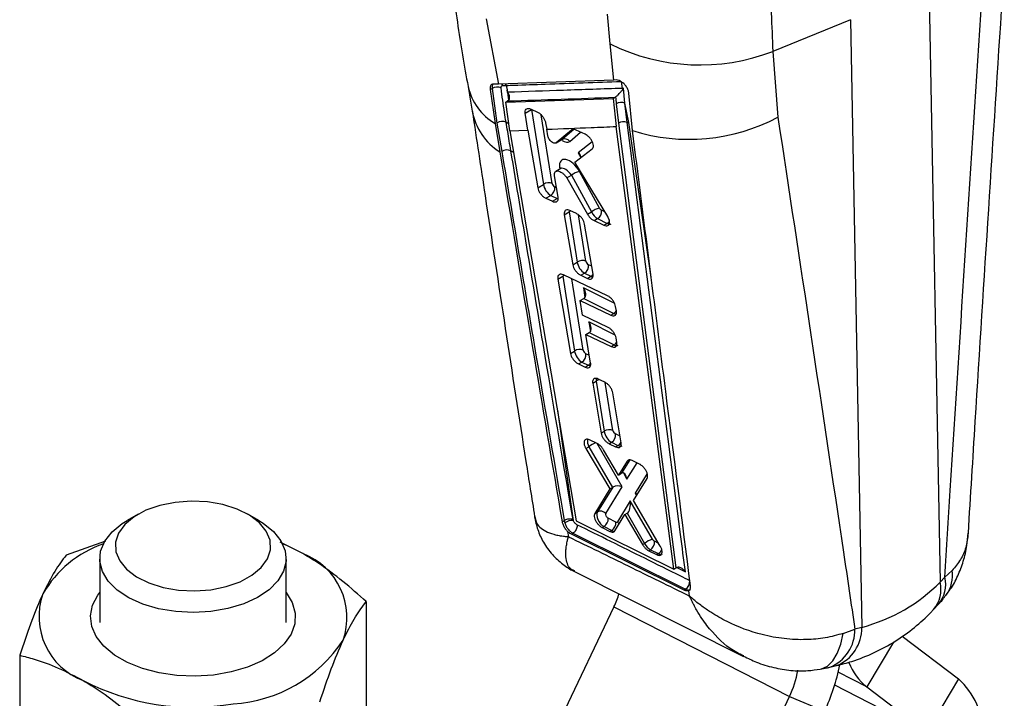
# Model space of a CAD drawing. Extents: x 27 to 187, y 3 to 143.
# Tile 29 of 30: x 153 to 177, y 110 to 126. Entities that reach past the tile are written whole.
import ezdxf

# ---------------------------------------------------------------- set-up
doc = ezdxf.new("R2010")
doc.units = 0
doc.header["$LTSCALE"] = 0.5
doc.layers.get('0').update_dxf_attribs({"linetype": 'CONTINUOUS'})

msp = doc.modelspace()

# ---------------------------------------------------------------- linework, layer by layer
at = {"color": 7, "linetype": 'CONTINUOUS'}
for p, q in [((175.260164, 127.136339), (175.533776, 112.475136)), ((164.576315, 126.068008), (164.870686, 124.491917)), ((167.571242, 125.459781), (167.508414, 126.174699)), ((173.36688, 126.04337), (171.49344, 125.278957)), ((173.36688, 126.04337), (173.640493, 111.382167)), ((167.661239, 124.588815), (167.571242, 125.459781)), ((171.49344, 125.278957), (171.617088, 123.689148)), ((167.661239, 124.588815), (164.870686, 124.491917)), ((167.711483, 124.590911), (167.661239, 124.588815)), ((167.865161, 124.3872), (167.840489, 124.553246)), ((164.673499, 124.357116), (164.718985, 124.383374)), ((164.673499, 124.357116), (164.791521, 123.540668)), ((164.718985, 124.383374), (164.837318, 123.550821)), ((164.870686, 124.491917), (164.751992, 124.490072)), ((164.970693, 124.454418), (165.05918, 124.457997)), ((165.05918, 124.457997), (165.082879, 124.348348)), ((165.09021, 124.292681), (165.082879, 124.348348)), ((167.893918, 124.388982), (167.865161, 124.3872)), ((167.925355, 124.028943), (167.893918, 124.388982)), ((165.050863, 124.057243), (167.64247, 124.14596)), ((165.050863, 124.057243), (165.095305, 124.082899)), ((165.151142, 123.36161), (165.050863, 124.057243)), ((165.101144, 124.086481), (165.095305, 124.082899)), ((167.64247, 124.14596), (167.687665, 124.172051)), ((167.64247, 124.14596), (167.715492, 123.46723)), ((167.687665, 124.172051), (167.699318, 124.179615)), ((168.108601, 123.369447), (168.021998, 124.267991)), ((165.520216, 123.786715), (165.673126, 123.874988)), ((165.660076, 123.888301), (165.819127, 123.813026)), ((165.673126, 123.874988), (165.961554, 122.071555)), ((167.714837, 124.013239), (167.76851, 123.544098)), ((168.017816, 123.566072), (167.925355, 124.028943)), ((167.976877, 123.564442), (167.925355, 124.028943)), ((165.583688, 123.379908), (165.520216, 123.786715)), ((164.791521, 123.540668), (164.906932, 122.856458)), ((164.837318, 123.550821), (164.953466, 122.862083)), ((165.151142, 123.36161), (165.583688, 123.379908)), ((165.151142, 123.36161), (166.74821, 113.951383)), ((165.583688, 123.379908), (165.820564, 121.990163)), ((166.011178, 123.557072), (166.037018, 123.39886)), ((166.063334, 123.243111), (166.037018, 123.39886)), ((166.63208, 123.381758), (166.269606, 123.074453)), ((166.965182, 123.280818), (166.745003, 123.382163)), ((169.103065, 112.788316), (167.715492, 123.46723)), ((167.76851, 123.544098), (169.157856, 112.819946)), ((167.976877, 123.564442), (168.017816, 123.566072)), ((166.263206, 123.069972), (166.40251, 123.15039)), ((166.269606, 123.074453), (166.407772, 123.154215)), ((166.719647, 122.606191), (167.134441, 122.925538)), ((166.376278, 122.452008), (166.25995, 122.384853)), ((167.510786, 121.29339), (166.719647, 122.606191)), ((166.31364, 121.761741), (166.226302, 122.278615)), ((166.520954, 122.224918), (166.633929, 122.290137)), ((166.520954, 122.224918), (167.022678, 121.349608)), ((166.633929, 122.290137), (167.118707, 121.405045)), ((167.31016, 121.498751), (166.825382, 122.383846)), ((165.820564, 121.990163), (165.961554, 122.071555)), ((166.016877, 121.73667), (166.136536, 121.805747)), ((166.016877, 121.73667), (166.17738, 121.662232)), ((166.136536, 121.805747), (166.291907, 121.728348)), ((166.17738, 121.662232), (166.291907, 121.728348)), ((166.758213, 121.364607), (166.597926, 121.43917)), ((166.461728, 121.339698), (166.580975, 121.408538)), ((166.461728, 121.339698), (166.665249, 120.133363)), ((166.580975, 121.408538), (166.774802, 120.196607)), ((167.022678, 121.349608), (167.118707, 121.405045)), ((167.180117, 121.195853), (167.263816, 121.244172)), ((167.263816, 121.244172), (167.493377, 121.129812)), ((167.155379, 119.90324), (166.953643, 121.110606)), ((167.180117, 121.195853), (167.416647, 121.085516)), ((167.416647, 121.085516), (167.493377, 121.129812)), ((166.665249, 120.133363), (166.774802, 120.196607)), ((166.306228, 119.786674), (166.423025, 119.854099)), ((166.306228, 119.786674), (166.611879, 117.993181)), ((166.423025, 119.854099), (166.711453, 118.050664)), ((167.507462, 119.383713), (166.441442, 119.885577)), ((166.860266, 119.879121), (166.949784, 119.930799)), ((166.860266, 119.879121), (167.019801, 119.804126)), ((166.949784, 119.930799), (167.105155, 119.853399)), ((167.019801, 119.804126), (167.105155, 119.853399)), ((166.844356, 119.269219), (166.931975, 119.3198)), ((166.931975, 119.3198), (167.654626, 118.959797)), ((166.90438, 118.913136), (166.844356, 119.269219)), ((166.844356, 119.269219), (167.584521, 118.919326)), ((167.719862, 119.018304), (167.701566, 119.128947)), ((167.517628, 118.622558), (166.90438, 118.913136)), ((167.584521, 118.919326), (167.654626, 118.959797)), ((166.982549, 118.449388), (167.06369, 118.49623)), ((167.098564, 117.761069), (166.982549, 118.449388)), ((166.982549, 118.449388), (167.594823, 118.158247)), ((167.06369, 118.49623), (167.663063, 118.197641)), ((167.729706, 118.25696), (167.711381, 118.367586)), ((167.594823, 118.158247), (167.663063, 118.197641)), ((166.611879, 117.993181), (166.711453, 118.050664)), ((166.806009, 117.738427), (166.886435, 117.784856)), ((166.806009, 117.738427), (166.964407, 117.662775)), ((166.886435, 117.784856), (167.041806, 117.707457)), ((166.964407, 117.662775), (167.041806, 117.707457)), ((167.147079, 117.277157), (167.233718, 117.327173)), ((167.147079, 117.277157), (167.350565, 116.070801)), ((167.233718, 117.327173), (167.427545, 116.115241)), ((167.439248, 117.299574), (167.28108, 117.375362)), ((167.833594, 115.836577), (167.632415, 117.044265)), ((167.350565, 116.070801), (167.427545, 116.115241)), ((166.983492, 115.701386), (167.053446, 115.74177)), ((167.053446, 115.74177), (167.622023, 114.757734)), ((167.259103, 115.81734), (167.073639, 115.907374)), ((167.543144, 115.815153), (167.602527, 115.849434)), ((167.543144, 115.815153), (167.700339, 115.738804)), ((167.602527, 115.849434), (167.757898, 115.772032)), ((167.700339, 115.738804), (167.757898, 115.772032)), ((166.983492, 115.701386), (167.562996, 114.723658)), ((167.7714, 115.060447), (167.408973, 115.670911)), ((167.978679, 115.394231), (167.7714, 115.060447)), ((168.280393, 115.320418), (168.101214, 115.407735)), ((167.7714, 115.060447), (167.843553, 115.1021)), ((168.133908, 114.446924), (168.461289, 114.980151)), ((167.562996, 114.723658), (167.197837, 114.13071)), ((167.636542, 114.76654), (167.265799, 114.169943)), ((167.460785, 114.132185), (167.859288, 114.77345)), ((167.562996, 114.723658), (167.622023, 114.757734)), ((168.054937, 114.434897), (167.745388, 113.930685)), ((168.588955, 113.510654), (168.054937, 114.434897)), ((168.779567, 113.346431), (168.133908, 114.446924)), ((156.174332, 114.113041), (155.909125, 113.95989)), ((159.091622, 113.95989), (158.826413, 114.113042)), ((167.197837, 114.13071), (167.265799, 114.169943)), ((167.685611, 113.711881), (167.926146, 114.106998)), ((167.926146, 114.106998), (167.977772, 114.136801)), ((167.926146, 114.106998), (168.350375, 113.382462)), ((167.980046, 114.138157), (168.400095, 113.411164)), ((155.794468, 113.88852), (155.909125, 113.95989)), ((166.409258, 113.934611), (166.460776, 113.964352)), ((166.460739, 113.964639), (166.460776, 113.964352)), ((166.679556, 113.964097), (166.672733, 113.988923)), ((166.74821, 113.951383), (169.103065, 112.788316)), ((167.704795, 113.926259), (167.520232, 114.018202)), ((166.54323, 113.696444), (166.561123, 113.572362)), ((166.632029, 113.632231), (166.669946, 113.654121)), ((169.351472, 112.28289), (166.632029, 113.632231)), ((166.669952, 113.654125), (166.669946, 113.654122)), ((166.669946, 113.654121), (169.391318, 112.305892)), ((167.379367, 113.790603), (167.423012, 113.815799)), ((167.379367, 113.790603), (167.564273, 113.698858)), ((167.423012, 113.815799), (167.607576, 113.723856)), ((167.564273, 113.698858), (167.607576, 113.723856)), ((155.391185, 113.461824), (154.43851, 113.127134)), ((160.152023, 113.163813), (159.607632, 113.438028)), ((168.350375, 113.382462), (168.400095, 113.411164)), ((168.498868, 113.234459), (168.541066, 113.258819)), ((168.498868, 113.234459), (168.689426, 113.13964)), ((168.541066, 113.258819), (168.731521, 113.163941)), ((168.689426, 113.13964), (168.731521, 113.163941)), ((155.250373, 113.04158), (155.250373, 111.506245)), ((159.750372, 111.506245), (159.750372, 113.041581)), ((166.707433, 112.734627), (170.783289, 110.684264)), ((169.103065, 112.788316), (169.157856, 112.819946)), ((169.157856, 112.819946), (169.169978, 112.826284)), ((175.648224, 112.597028), (175.824772, 112.75909)), ((175.533776, 112.475136), (175.648224, 112.597028)), ((169.351472, 112.282888), (169.391318, 112.30589)), ((169.484087, 112.140881), (169.465786, 112.272419)), ((161.682954, 112.006536), (161.682954, 109.491486)), ((175.37371, 111.815104), (175.488158, 111.936996)), ((167.660792, 111.881977), (166.395097, 109.224942)), ((167.660792, 111.881977), (171.896617, 109.714268)), ((173.192231, 111.239356), (173.475802, 111.342915)), ((173.640493, 111.382167), (173.475802, 111.342915)), ((174.612794, 111.170074), (175.973496, 110.141436)), ((153.317792, 110.71258), (153.317792, 108.197531)), ((172.8681, 110.422255), (173.032791, 110.461507)), ((175.973496, 110.141436), (175.207292, 108.858145)), ((173.762427, 109.950407), (175.207292, 108.858145)), ((170.630923, 107.057234), (171.896617, 109.714268)), ((171.896617, 109.714268), (172.74104, 109.360773))]:
    msp.add_line(p, q, dxfattribs=at)
at = {"color": 8, "linetype": 'CONTINUOUS'}
for p, q in [((165.673126, 123.874988), (165.679456, 123.87936)), ((166.170678, 122.094012), (165.906405, 123.746413)), ((166.691587, 123.397503), (166.407772, 123.154215)), ((166.63208, 123.381758), (166.645631, 123.389581)), ((168.56033, 119.826985), (168.017816, 123.566072)), ((166.5928, 123.105674), (166.855834, 123.331148)), ((167.137697, 123.095604), (166.796604, 122.830737)), ((166.796604, 122.830737), (166.862615, 122.716261)), ((166.350223, 122.482534), (166.356894, 122.440819)), ((166.275518, 121.987346), (166.233755, 122.00815)), ((167.443113, 121.405686), (167.361035, 121.446575)), ((166.983927, 120.219064), (166.80552, 121.334573)), ((167.123307, 120.095191), (167.047003, 120.133202)), ((166.920578, 118.073121), (166.646117, 119.789218)), ((166.92196, 119.575623), (166.959297, 119.342169)), ((167.679045, 119.198465), (166.92196, 119.575623)), ((167.690005, 118.435053), (167.053676, 118.752053)), ((167.053676, 118.752053), (167.091013, 118.518599)), ((167.067478, 117.945501), (166.983654, 117.987259)), ((167.63667, 116.137698), (167.452039, 117.292127)), ((166.295175, 116.620755), (166.679556, 113.964097)), ((167.806603, 115.998604), (167.699747, 116.051837)), ((167.859288, 114.77345), (167.254966, 115.819348)), ((168.044664, 115.423339), (167.845831, 115.103405)), ((167.974932, 114.959634), (168.218038, 115.350805)), ((167.978679, 115.394231), (168.024908, 115.420919)), ((167.88796, 115.109601), (167.974932, 114.959634)), ((168.462204, 115.098164), (168.170303, 114.622829)), ((168.170303, 114.622829), (168.205087, 114.562858)), ((168.742752, 113.409181), (168.638285, 113.461223)), ((169.177216, 112.827942), (169.384932, 112.724961)), ((174.406838, 111.029711), (173.762427, 109.950407)), ((173.762427, 109.950407), (173.074049, 110.302688)), ((175.207292, 108.858145), (172.989467, 109.99313))]:
    msp.add_line(p, q, dxfattribs=at)
at = {"color": 7, "linetype": 'CONTINUOUS', "flags": 128}
for points in [[(164.946135, 124.494941), (164.958061, 124.478716), (164.970693, 124.454418)], [(156.078785, 114.053566), (155.855661, 113.867517), (155.704417, 113.658754), (155.631667, 113.436399), (155.640587, 113.210171), (155.73079, 112.989958), (155.898331, 112.785383), (156.135889, 112.605388), (156.433082, 112.45784), (156.776921, 112.349185), (157.152378, 112.284175), (157.543043, 112.265649), (157.931844, 112.294418), (158.301788, 112.369224), (158.636706, 112.486797), (158.921961, 112.642001), (159.145085, 112.82805), (159.296328, 113.036813), (159.369079, 113.259168), (159.360158, 113.485395), (159.269956, 113.705609), (159.102414, 113.910183), (158.864856, 114.090179), (158.567664, 114.237727), (158.223825, 114.346381), (157.848368, 114.411392), (157.457702, 114.429917), (157.068901, 114.401149), (156.698958, 114.326343), (156.364039, 114.208769), (156.078785, 114.053566)], [(159.091622, 113.95989), (159.195316, 113.895823), (159.444731, 113.695209), (159.623873, 113.470971), (159.726264, 113.231214), (159.748207, 112.984603), (159.688906, 112.740052), (159.550507, 112.506398), (159.33801, 112.292087), (159.059097, 112.104865), (158.723847, 111.951498), (158.344377, 111.83753), (157.934403, 111.767079), (157.508742, 111.742692), (157.082779, 111.76525), (156.671908, 111.833939), (156.29098, 111.946274), (155.953763, 112.098197), (155.672444, 112.284216), (155.457192, 112.497608), (155.315785, 112.730661), (155.253335, 112.974951), (155.272098, 113.221649), (155.371398, 113.46184), (155.547643, 113.686841), (155.794468, 113.88852), (155.794468, 113.88852)], [(160.152023, 113.163813), (159.783228, 113.350522), (159.662007, 113.402021)], [(159.750372, 112.223803), (159.750874, 112.223166), (159.897232, 111.981704), (159.966555, 111.729036), (159.956612, 111.473282), (159.867723, 111.222664), (159.702745, 110.985236), (159.466982, 110.768629), (159.16801, 110.579805), (158.81544, 110.424833), (158.420601, 110.308694), (157.996185, 110.235121), (157.555834, 110.206478), (157.113701, 110.223687), (156.683995, 110.286193), (156.280528, 110.391989), (155.916269, 110.537673), (155.602923, 110.718564), (155.350563, 110.928847), (155.1673, 111.161763), (155.059024, 111.409827), (155.029214, 111.665065), (155.078829, 111.919275), (155.206276, 112.164284), (155.250373, 112.223803)]]:
    msp.add_lwpolyline(points, dxfattribs=at)
at = {"color": 8, "linetype": 'CONTINUOUS', "flags": 128}
for points in [[(165.034345, 124.498315), (165.046539, 124.481902), (165.05918, 124.457997)], [(166.350223, 122.482534), (166.369285, 122.470572), (166.382582, 122.457368)], [(166.291907, 121.728348), (166.313756, 121.744145), (166.315063, 121.745278)], [(166.618976, 121.429577), (166.603216, 121.422219), (166.580975, 121.408538)], [(166.46257, 119.875773), (166.445266, 119.86778), (166.423025, 119.854099)], [(172.638804, 110.375202), (172.668979, 110.381612), (172.814196, 110.449388), (172.943145, 110.574161), (173.051448, 110.751697), (173.135426, 110.975966), (173.192231, 111.239356)]]:
    msp.add_lwpolyline(points, dxfattribs=at)
at = {"color": 7, "linetype": 'CONTINUOUS'}
for centre, radius, start, end in [((169.738014, 129.830561), 4.878383, 243.6305288, 291.0902305), ((164.840901, 124.191981), 0.226925, 64.6143463, 122.496739), ((167.700656, 124.315934), 0.179278, 14.4368861, 23.4230514), ((167.834623, 123.826333), 0.221998, 65.8766427, 122.6554188), ((164.963789, 123.376211), 0.2156, 64.4435733, 125.915899), ((167.891196, 123.364767), 0.217282, 66.7756103, 124.3772799), ((169.481547, 127.71377), 4.556108, 252.4617824, 297.9512736), ((166.472249, 123.023075), 0.146134, 34.4182119, 116.1819271), ((165.079627, 122.686369), 0.216315, 64.4124381, 125.6779112), ((166.954599, 121.877418), 0.522654, 104.3138411, 127.8460706), ((166.086628, 121.891768), 0.219014, 67.4328321, 124.8256185), ((166.016363, 121.988019), 0.218322, 303.3971108, 5.2906573), ((167.439376, 120.992314), 0.522662, 104.3135098, 127.8452263), ((167.143641, 121.426445), 0.218324, 303.3973276, 5.2903585), ((166.899877, 120.016821), 0.219013, 67.4328061, 124.825799), ((166.82961, 120.113071), 0.218323, 303.397128, 5.290558), ((166.836527, 117.870886), 0.219006, 67.4317926, 124.8268125), ((166.766262, 117.967128), 0.218322, 303.3969674, 5.2907187), ((167.552619, 115.935466), 0.219003, 67.4313664, 124.8271759), ((167.482353, 116.031707), 0.218323, 303.3972052, 5.2904808), ((167.339535, 114.02838), 0.159615, 40.5675987, 117.513728), ((166.651316, 113.678418), 0.287072, 84.3545462, 128.353578), ((167.302838, 113.998072), 0.218324, 303.3973468, 5.2904213), ((167.487402, 113.906128), 0.218323, 303.3971847, 5.290656), ((156.233306, 110.834165), 2.719216, 109.2068783, 150.010367), ((168.777613, 112.923526), 0.616693, 107.8134116, 127.7461896), ((168.420891, 113.441092), 0.218324, 303.3972834, 5.2904752), ((159.568135, 111.622022), 1.64865, 340.5389909, 69.2579258), ((169.270397, 112.490171), 0.220412, 303.2720735, 5.5575994), ((155.432612, 111.644075), 1.648651, 160.5390307, 249.2579186), ((165.50198, 112.912561), 2.39219, 334.4808836, 342.6805908), ((158.26592, 112.959162), 3.423324, 273.4335195, 326.561104), ((174.635658, 111.047783), 1.402415, 201.4107801, 231.4891801), ((169.869972, 110.694634), 2.251312, 334.1851659, 351.2462688), ((168.591121, 111.355585), 4.604465, 334.3270029, 349.0891345), ((157.494007, 115.214903), 5.756425, 242.6428247, 279.7710999), ((174.823358, 108.836503), 1.739445, 358.7799585, 48.607787)]:
    msp.add_arc(centre, radius, start, end, dxfattribs=at)
at = {"color": 8, "linetype": 'CONTINUOUS'}
for centre, radius, start, end in [((165.473147, 124.722078), 1.363944, 192.3855291, 240.0167626), ((165.679895, 124.097285), 1.461891, 190.3195826, 238.079465), ((166.182397, 125.542953), 2.270834, 240.2856645, 242.2464079), ((166.409274, 124.897952), 2.365259, 238.4892592, 240.3075446), ((167.391832, 121.29157), 0.19099, 302.1189666, 326.9768583), ((167.006489, 120.011501), 0.186363, 301.9667983, 323.5986238), ((167.546401, 119.128753), 0.200645, 302.6417306, 329.6700432), ((167.554459, 118.367041), 0.201224, 302.6643565, 330.121515), ((166.940724, 117.868625), 0.190244, 302.0951735, 326.4180165), ((167.355622, 117.151207), 0.214067, 101.3303786, 124.7130956), ((167.456098, 115.213669), 0.664092, 110.3754788, 127.3238381), ((167.646505, 115.944715), 0.205494, 302.8249191, 333.7478963), ((167.633575, 113.82549), 0.15352, 15.5241435, 43.2530799), ((168.612011, 113.344608), 0.216618, 303.4840747, 339.2904056), ((175.020409, 112.638958), 0.813284, 324.3768227, 8.4943894), ((174.799032, 112.303907), 0.754432, 319.6010366, 13.1183903), ((174.913422, 112.425802), 0.754488, 319.6191937, 13.1171875), ((172.509622, 111.319757), 0.966457, 291.7772978, 1.3730789), ((172.67437, 111.358984), 0.966401, 291.7700517, 1.3745978)]:
    msp.add_arc(centre, radius, start, end, dxfattribs=at)
for centre, major_axis, ratio, start_param, end_param in [((166.409698, 123.344796), (-0.178407, 0.242851), 0.514287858, 2.17091296, 3.180251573), ((166.515077, 122.272334), (-0.145951, 0.174682), 0.468869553, 4.434055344, 6.185558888), ((167.477908, 121.314715), (-0.120098, 0.190408), 0.557295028, 2.39113027, 3.119758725), ((167.089685, 120.038302), (-0.120098, 0.190408), 0.557295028, 2.39113027, 2.706587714), ((167.639157, 119.1447), (-0.120098, 0.190408), 0.557295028, 2.39113027, 2.656174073), ((167.647593, 118.382544), (-0.120098, 0.190408), 0.557295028, 2.39113027, 3.119758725), ((167.026336, 117.89236), (-0.120098, 0.190408), 0.557295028, 2.39113027, 2.615376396), ((167.39323, 117.24627), (-0.120098, 0.190408), 0.557295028, 0.53194457, 0.820333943), ((167.178945, 115.774332), (-0.120098, 0.190408), 0.557295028, 0.507917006, 1.394824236), ((167.742429, 115.956937), (-0.120098, 0.190408), 0.557295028, 2.39113027, 3.119758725), ((167.592106, 113.908759), (-0.120098, 0.190408), 0.557295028, 2.39113027, 2.893462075), ((168.716051, 113.348845), (-0.120098, 0.190408), 0.557295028, 2.39113027, 3.119758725)]:
    msp.add_ellipse(centre, major_axis=major_axis, ratio=ratio, start_param=start_param, end_param=end_param, dxfattribs=at)
at = {"color": 7, "linetype": 'CONTINUOUS'}
for centre, major_axis, ratio, start_param, end_param in [((166.618306, 122.348984), (-0.223009, 0.303563), 0.514287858, 4.458791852, 7.068589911), ((166.693375, 122.754086), (0.171329, -0.033613), 0.627081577, 6.234678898, 7.335378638), ((166.121066, 121.990652), (-0.120098, 0.190408), 0.557295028, 0.820333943, 2.39113027), ((166.224295, 122.067301), (-0.044602, 0.060713), 0.514287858, 0.785404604, 2.356200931), ((167.351575, 121.505725), (-0.044602, 0.060713), 0.514287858, 1.317199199, 2.356200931), ((167.248346, 121.429075), (-0.120098, 0.190408), 0.557295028, 1.352128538, 2.39113027), ((166.934314, 120.115703), (-0.120098, 0.190408), 0.557295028, 0.820333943, 2.39113027), ((167.037543, 120.192353), (-0.044602, 0.060713), 0.514287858, 0.785404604, 2.356200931), ((166.818732, 119.498973), (-0.125687, 0.171086), 0.6056442, 3.132158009, 4.715474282), ((166.925965, 119.445553), (0.068348, 0.13353), 0.60916499, 3.896993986, 4.005590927), ((166.950447, 118.675403), (-0.125687, 0.171086), 0.6056442, 3.132158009, 4.715474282), ((167.057681, 118.621983), (0.068348, 0.13353), 0.60916499, 3.896993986, 4.005590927), ((166.870965, 117.969761), (-0.120098, 0.190408), 0.557295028, 0.820333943, 2.39113027), ((166.974194, 118.04641), (-0.044602, 0.060713), 0.514287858, 0.785404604, 2.356200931), ((167.587058, 116.034338), (-0.120098, 0.190408), 0.557295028, 0.820333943, 2.39113027), ((167.690286, 116.110987), (-0.044602, 0.060713), 0.514287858, 0.785404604, 2.356200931), ((167.790546, 115.022925), (0.117137, 0.096806), 0.224431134, 0.904837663, 0.926301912), ((167.871703, 114.882984), (0.003486, 0.228403), 0.475474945, 5.061866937, 6.555699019), ((167.756059, 114.696801), (0.1643, -0.002637), 0.607686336, 0.901227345, 2.39506136), ((167.675056, 114.836993), (0.117144, 0.096868), 0.224616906, 4.067457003, 4.199592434), ((168.067074, 114.546179), (0.164253, -0.002063), 0.606271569, 0.347238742, 0.898842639), ((167.951708, 114.358248), (0.003059, 0.229374), 0.473752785, 3.433453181, 5.0594209), ((167.407543, 114.000703), (-0.120098, 0.190408), 0.557295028, 0.238194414, 2.39113027), ((167.510771, 114.077353), (-0.044602, 0.060713), 0.514287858, 0.203265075, 2.356200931), ((167.904843, 114.281912), (-0.061776, 0.150589), 0.752878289, 3.242936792, 3.264433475), ((167.695335, 113.985409), (-0.044602, 0.060713), 0.514287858, 2.356200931, 3.347973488), ((168.525596, 113.443723), (-0.120098, 0.190408), 0.557295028, 1.39480831, 2.39113027), ((168.628825, 113.520373), (-0.044602, 0.060713), 0.514287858, 1.359878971, 2.356200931), ((169.132876, 119.546463), (-6.117675, 7.331224), 0.653691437, 2.854082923, 3.203148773)]:
    msp.add_ellipse(centre, major_axis=major_axis, ratio=ratio, start_param=start_param, end_param=end_param, dxfattribs=at)
for points, knots in [([(171.059982, 128.950696), (171.14568, 128.486009), (171.319384, 127.544134), (171.459482, 126.311266), (171.483378, 125.58485), (171.49344, 125.278957)], [0, 0, 0, 0, 0.360505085, 0.730709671, 1, 1, 1, 1]), ([(163.564427, 128.701742), (163.569276, 128.639472), (163.597016, 128.28325), (163.664281, 127.647284), (163.764789, 126.800464), (163.879501, 125.977436), (164.005373, 125.189079), (164.093656, 124.671427), (164.140836, 124.431069), (164.141251, 124.428954)], [0, 0, 0, 0, 0.0402977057, 0.2305267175, 0.4215765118, 0.6133304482, 0.80562184, 0.9982897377, 1, 1, 1, 1]), ([(176.21423, 113.659019), (176.269723, 114.556815), (176.535718, 118.860211), (176.830181, 123.406522), (177.066865, 127.053418), (177.082035, 127.287175)], [0, 0, 0, 0, 0.197898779, 0.94858719, 1, 1, 1, 1]), ([(175.648224, 112.597028), (175.691805, 113.293373), (175.98222, 117.933751), (176.282187, 122.580222), (176.537141, 126.529433)], [0, 0, 0, 0, 0.1500621, 1, 1, 1, 1]), ([(165.05918, 124.457997), (165.121972, 124.460131), (165.435931, 124.470803), (166.362773, 124.502388), (167.227309, 124.532142), (167.840489, 124.553246)], [0, 0, 0, 0, 0.067760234, 0.338800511, 1, 1, 1, 1]), ([(168.021997, 124.267992), (168.01806, 124.292622), (168.010188, 124.341871), (167.969441, 124.419763), (167.912895, 124.490646), (167.84543, 124.5472), (167.773937, 124.585561), (167.732525, 124.589108), (167.711483, 124.590911)], [0, 0, 0, 0, 0.1643865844, 0.3287037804, 0.4946150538, 0.6617642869, 0.8281372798, 1, 1, 1, 1]), ([(164.13999, 124.427139), (164.152976, 124.360187), (164.192287, 124.15751), (164.218955, 123.96356), (164.236814, 123.833679)], [0, 0, 0, 0, 0.330339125, 1, 1, 1, 1]), ([(164.751992, 124.490072), (164.736075, 124.48762), (164.704245, 124.482716), (164.677201, 124.443133), (164.669913, 124.397056), (164.672758, 124.365362), (164.673499, 124.357116)], [0, 0, 0, 0, 0.297787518, 0.595501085, 0.894750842, 1, 1, 1, 1]), ([(164.938185, 124.396994), (164.937878, 124.400495), (164.936712, 124.413771), (164.939791, 124.433295), (164.951029, 124.450583), (164.964169, 124.453146), (164.970693, 124.454418)], [0, 0, 0, 0, 0.108000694, 0.409592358, 0.706854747, 1, 1, 1, 1]), ([(165.056799, 123.570717), (165.043592, 123.649571), (164.998204, 123.920559), (164.963085, 124.199337), (164.938185, 124.396994)], [0, 0, 0, 0, 0.290986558, 1, 1, 1, 1]), ([(167.865161, 124.3872), (167.391393, 124.370966), (166.46771, 124.339316), (165.542952, 124.308013), (165.091814, 124.292736), (165.09021, 124.292681)], [0, 0, 0, 0, 0.512022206, 0.998265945, 1, 1, 1, 1]), ([(165.101144, 124.086481), (165.110746, 124.094536), (165.129929, 124.11063), (165.1431, 124.146892), (165.143706, 124.189022), (165.129089, 124.237306), (165.107905, 124.270109), (165.093585, 124.287517), (165.09187, 124.289663), (165.090769, 124.291134), (165.090295, 124.292207), (165.090233, 124.292555), (165.09021, 124.292681)], [0, 0, 0, 0, 0.170580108, 0.340798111, 0.520124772, 0.725688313, 0.963544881, 0.977748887, 0.98647278, 0.995262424, 0.998272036, 1, 1, 1, 1]), ([(167.699318, 124.179615), (167.7065, 124.185066), (167.722716, 124.197373), (167.754484, 124.225774), (167.79981, 124.270786), (167.836583, 124.312559), (167.862218, 124.344378), (167.870854, 124.35602), (167.874273, 124.360631)], [0, 0, 0, 0, 0.099611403, 0.224889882, 0.421823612, 0.779305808, 0.912604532, 1, 1, 1, 1]), ([(167.874273, 124.360631), (167.880837, 124.369892), (167.887682, 124.37955), (167.893671, 124.388609), (167.893918, 124.388982)], [0, 0, 0, 0, 0.958826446, 1, 1, 1, 1]), ([(165.095305, 124.082899), (165.526961, 124.097665), (166.39079, 124.127215), (167.255201, 124.1571), (167.687665, 124.172051)], [0, 0, 0, 0, 0.4997011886, 1, 1, 1, 1]), ([(167.699318, 124.179615), (167.699341, 124.179349), (167.704246, 124.123708), (167.709554, 124.068342), (167.714837, 124.013239)], [0, 0, 0, 0, 0.004770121, 1, 1, 1, 1]), ([(164.242939, 123.830533), (164.345121, 123.155175), (164.77161, 120.336363), (165.266885, 117.073713), (165.67605, 114.498668), (165.746427, 114.055753)], [0, 0, 0, 0, 0.206906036, 0.863585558, 1, 1, 1, 1]), ([(165.520216, 123.786715), (165.519201, 123.806018), (165.517171, 123.844626), (165.538275, 123.885098), (165.574608, 123.905907), (165.617923, 123.905451), (165.648093, 123.893176), (165.660076, 123.888301)], [0, 0, 0, 0, 0.2154464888, 0.4309261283, 0.6455387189, 0.859227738, 1, 1, 1, 1]), ([(165.819127, 123.813026), (165.837916, 123.802311), (165.875489, 123.780884), (165.92927, 123.726938), (165.973385, 123.664248), (166.001022, 123.604801), (166.008286, 123.570663), (166.011178, 123.557072)], [0, 0, 0, 0, 0.213557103, 0.42707716, 0.641498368, 0.857280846, 1, 1, 1, 1]), ([(171.617088, 123.689148), (172.148105, 120.193667), (172.772875, 116.081036), (173.384083, 111.961153), (173.475802, 111.342915)], [0, 0, 0, 0, 0.8499379, 1, 1, 1, 1]), ([(165.173051, 122.881469), (165.159954, 122.960238), (165.121725, 123.190162), (165.082552, 123.41977), (165.056799, 123.570717)], [0, 0, 0, 0, 0.342589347, 1, 1, 1, 1]), ([(166.037018, 123.39886), (166.394658, 123.413623), (166.953825, 123.436706), (167.513706, 123.459143), (167.715492, 123.46723)], [0, 0, 0, 0, 0.639591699, 1, 1, 1, 1]), ([(166.745003, 123.382163), (166.72678, 123.388755), (166.690334, 123.401941), (166.653156, 123.396525), (166.637165, 123.385321), (166.63208, 123.381758)], [0, 0, 0, 0, 0.405440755, 0.810901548, 1, 1, 1, 1]), ([(169.384932, 112.724961), (169.346004, 113.026288), (168.879015, 116.641115), (168.408328, 120.253333), (167.976877, 123.564442)], [0, 0, 0, 0, 0.083358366, 1, 1, 1, 1]), ([(169.507462, 112.389449), (169.308909, 113.950595), (168.843411, 117.610634), (168.376409, 121.270598), (168.108601, 123.369447)], [0, 0, 0, 0, 0.42653812, 1, 1, 1, 1]), ([(166.269606, 123.074453), (166.261784, 123.069968), (166.24614, 123.060998), (166.211881, 123.065559), (166.174271, 123.083201), (166.13647, 123.113132), (166.102792, 123.151912), (166.077037, 123.195389), (166.066383, 123.226277), (166.063646, 123.241385), (166.063334, 123.243111)], [0, 0, 0, 0, 0.1390941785, 0.2782002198, 0.4170761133, 0.5564535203, 0.6969832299, 0.8388336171, 0.981579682, 1, 1, 1, 1]), ([(166.398874, 123.146561), (166.405557, 123.150966), (166.419767, 123.160332), (166.433978, 123.157607), (166.430654, 123.15852), (166.430571, 123.158543)], [0, 0, 0, 0, 0.4640628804, 0.9866852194, 1, 1, 1, 1]), ([(167.134441, 122.925538), (167.143585, 122.935744), (167.161871, 122.956153), (167.166243, 123.008713), (167.152473, 123.070625), (167.12037, 123.137115), (167.07389, 123.199554), (167.019551, 123.250998), (166.98273, 123.271194), (166.965182, 123.280818)], [0, 0, 0, 0, 0.143473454, 0.286909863, 0.431294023, 0.576717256, 0.722496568, 0.867757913, 1, 1, 1, 1]), ([(164.953466, 122.862083), (165.229781, 121.207415), (165.725836, 118.236874), (166.235133, 115.276159), (166.460739, 113.964639)], [0, 0, 0, 0, 0.5570259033, 1, 1, 1, 1]), ([(166.672733, 113.988923), (166.448305, 115.299694), (165.941652, 118.258804), (165.448022, 121.227686), (165.173051, 122.881469)], [0, 0, 0, 0, 0.4429611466, 1, 1, 1, 1]), ([(164.906932, 122.856458), (165.1686, 121.279485), (165.662868, 118.300715), (166.17041, 115.331778), (166.409257, 113.93461)], [0, 0, 0, 0, 0.529404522, 1, 1, 1, 1]), ([(166.226302, 122.278615), (166.224783, 122.297657), (166.221746, 122.335748), (166.24164, 122.375445), (166.277297, 122.395969), (166.326055, 122.394419), (166.381969, 122.371504), (166.438792, 122.329769), (166.487284, 122.27829), (166.51077, 122.241062), (166.520954, 122.224918)], [0, 0, 0, 0, 0.129991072, 0.260021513, 0.389161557, 0.517212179, 0.644762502, 0.772606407, 0.901393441, 1, 1, 1, 1]), ([(166.394201, 122.469507), (166.394277, 122.469995), (166.395017, 122.474767), (166.388293, 122.458142), (166.380135, 122.455601), (166.377336, 122.45473)], [0, 0, 0, 0, 0.069657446, 0.680834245, 1, 1, 1, 1]), ([(165.820564, 121.990163), (165.825853, 121.969269), (165.836432, 121.927483), (165.874679, 121.860752), (165.924358, 121.800947), (165.974504, 121.758865), (166.005211, 121.74278), (166.016877, 121.73667)], [0, 0, 0, 0, 0.217271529, 0.434529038, 0.651764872, 0.86770173, 1, 1, 1, 1]), ([(166.17738, 121.662232), (166.19556, 121.655561), (166.231922, 121.642217), (166.276319, 121.64919), (166.306391, 121.675874), (166.318532, 121.716072), (166.315069, 121.7484), (166.31364, 121.761741)], [0, 0, 0, 0, 0.212195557, 0.424398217, 0.636623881, 0.850051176, 1, 1, 1, 1]), ([(166.597926, 121.43917), (166.579756, 121.445852), (166.543417, 121.459214), (166.49903, 121.452242), (166.468968, 121.42555), (166.456843, 121.385354), (166.460301, 121.35303), (166.461728, 121.339698)], [0, 0, 0, 0, 0.212232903, 0.42446938, 0.636724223, 0.850166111, 1, 1, 1, 1]), ([(166.953643, 121.110606), (166.948425, 121.131526), (166.93799, 121.173367), (166.900017, 121.240209), (166.850589, 121.300115), (166.800579, 121.342323), (166.769899, 121.35846), (166.758213, 121.364607)], [0, 0, 0, 0, 0.217128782, 0.434256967, 0.651334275, 0.867191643, 1, 1, 1, 1]), ([(167.022678, 121.349608), (167.036458, 121.328315), (167.064021, 121.285724), (167.120503, 121.229829), (167.159891, 121.207381), (167.180117, 121.195853)], [0, 0, 0, 0, 0.327225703, 0.654519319, 1, 1, 1, 1]), ([(167.416647, 121.085516), (167.4348, 121.078816), (167.471106, 121.065415), (167.515435, 121.072418), (167.54578, 121.099088), (167.558572, 121.144345), (167.552159, 121.202855), (167.532604, 121.255165), (167.515536, 121.285069), (167.510786, 121.29339)], [0, 0, 0, 0, 0.155366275, 0.310734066, 0.466143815, 0.622392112, 0.779964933, 0.938767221, 1, 1, 1, 1]), ([(166.665249, 120.133363), (166.67049, 120.112455), (166.680973, 120.07064), (166.718931, 120.003778), (166.76825, 119.943808), (166.818085, 119.90151), (166.848627, 119.885299), (166.860266, 119.879121)], [0, 0, 0, 0, 0.217203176, 0.4344053, 0.651465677, 0.867178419, 1, 1, 1, 1]), ([(166.441442, 119.885577), (166.423355, 119.892307), (166.387183, 119.905765), (166.343061, 119.898942), (166.313224, 119.872386), (166.30126, 119.832283), (166.304778, 119.799987), (166.306228, 119.786674)], [0, 0, 0, 0, 0.212170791, 0.424345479, 0.636629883, 0.850208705, 1, 1, 1, 1]), ([(167.019801, 119.804126), (167.037883, 119.79739), (167.074048, 119.783917), (167.118208, 119.790765), (167.148135, 119.817403), (167.160208, 119.857595), (167.156787, 119.889932), (167.155379, 119.90324)], [0, 0, 0, 0, 0.212266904, 0.424532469, 0.636933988, 0.850584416, 1, 1, 1, 1]), ([(167.701566, 119.128947), (167.696397, 119.149882), (167.686058, 119.191752), (167.648376, 119.258727), (167.599318, 119.318805), (167.549625, 119.36123), (167.519118, 119.377498), (167.507462, 119.383713)], [0, 0, 0, 0, 0.217067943, 0.434133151, 0.651039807, 0.866671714, 1, 1, 1, 1]), ([(167.584521, 118.919326), (167.602555, 118.912557), (167.638624, 118.899018), (167.682685, 118.905821), (167.712565, 118.932454), (167.724629, 118.972665), (167.72125, 119.005014), (167.719862, 119.018304)], [0, 0, 0, 0, 0.212330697, 0.424660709, 0.637168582, 0.850935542, 1, 1, 1, 1]), ([(167.711381, 118.367586), (167.706212, 118.388519), (167.695872, 118.430385), (167.65825, 118.497391), (167.609288, 118.557517), (167.559702, 118.600007), (167.529265, 118.616321), (167.517628, 118.622558)], [0, 0, 0, 0, 0.217074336, 0.434155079, 0.651020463, 0.866573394, 1, 1, 1, 1]), ([(167.594823, 118.158247), (167.612813, 118.151451), (167.648793, 118.137858), (167.692722, 118.144589), (167.722498, 118.171166), (167.734494, 118.211343), (167.7311, 118.243683), (167.729706, 118.25696)], [0, 0, 0, 0, 0.212324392, 0.424646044, 0.637193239, 0.851040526, 1, 1, 1, 1]), ([(166.611879, 117.993181), (166.617139, 117.972288), (166.627659, 117.930503), (166.665499, 117.863568), (166.71457, 117.803471), (166.764106, 117.760997), (166.794433, 117.744662), (166.806009, 117.738427)], [0, 0, 0, 0, 0.21726791, 0.43453752, 0.651508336, 0.866978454, 1, 1, 1, 1]), ([(166.964407, 117.662775), (166.982359, 117.65596), (167.018262, 117.642331), (167.062025, 117.648962), (167.091631, 117.675415), (167.103481, 117.715493), (167.099996, 117.747796), (167.098564, 117.761069)], [0, 0, 0, 0, 0.212218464, 0.4244342, 0.636925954, 0.850812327, 1, 1, 1, 1]), ([(167.28108, 117.375362), (167.263143, 117.382187), (167.227269, 117.395836), (167.183534, 117.389218), (167.153963, 117.362774), (167.14215, 117.322716), (167.145644, 117.290423), (167.147079, 117.277157)], [0, 0, 0, 0, 0.2122429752, 0.4244813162, 0.6369889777, 0.8508831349, 1, 1, 1, 1]), ([(167.632415, 117.044265), (167.627236, 117.065189), (167.616879, 117.107037), (167.579341, 117.174093), (167.530543, 117.2343), (167.481148, 117.276909), (167.450846, 117.293301), (167.439248, 117.299574)], [0, 0, 0, 0, 0.217104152, 0.434215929, 0.651020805, 0.866425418, 1, 1, 1, 1]), ([(167.350565, 116.070801), (167.355772, 116.049896), (167.366187, 116.008084), (167.403686, 115.940999), (167.452321, 115.880707), (167.501478, 115.837961), (167.531601, 115.821471), (167.543144, 115.815153)], [0, 0, 0, 0, 0.217170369, 0.434354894, 0.651105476, 0.866310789, 1, 1, 1, 1]), ([(167.073639, 115.907374), (167.055808, 115.914265), (167.020148, 115.928047), (166.976826, 115.921606), (166.947347, 115.89544), (166.935234, 115.850495), (166.942108, 115.792044), (166.961803, 115.739657), (166.978796, 115.709673), (166.983492, 115.701386)], [0, 0, 0, 0, 0.155161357, 0.310314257, 0.465759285, 0.622316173, 0.780268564, 0.939275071, 1, 1, 1, 1]), ([(167.408973, 115.670911), (167.394852, 115.69202), (167.366606, 115.734242), (167.312626, 115.786371), (167.27652, 115.807262), (167.259103, 115.81734)], [0, 0, 0, 0, 0.341012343, 0.682107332, 1, 1, 1, 1]), ([(167.700339, 115.738804), (167.718169, 115.73191), (167.753826, 115.71812), (167.797287, 115.724594), (167.826697, 115.750981), (167.838447, 115.791043), (167.835004, 115.823348), (167.833594, 115.836577)], [0, 0, 0, 0, 0.21232267, 0.424634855, 0.637346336, 0.851490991, 1, 1, 1, 1]), ([(168.101214, 115.407735), (168.083459, 115.414577), (168.047949, 115.42826), (168.004289, 115.422848), (167.987091, 115.403631), (167.978679, 115.394231)], [0, 0, 0, 0, 0.3381475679, 0.6762796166, 1, 1, 1, 1]), ([(168.461289, 114.980151), (168.466883, 114.993826), (168.47807, 115.021173), (168.471061, 115.081011), (168.446919, 115.146688), (168.406639, 115.212538), (168.355415, 115.270109), (168.311188, 115.30433), (168.286602, 115.317174), (168.280393, 115.320418)], [0, 0, 0, 0, 0.157709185, 0.315389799, 0.473729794, 0.632277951, 0.790229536, 0.947029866, 1, 1, 1, 1]), ([(167.197837, 114.13071), (167.192354, 114.117168), (167.181388, 114.090086), (167.188724, 114.030528), (167.213111, 113.964988), (167.253485, 113.899126), (167.304576, 113.841434), (167.348635, 113.806939), (167.373109, 113.793929), (167.379367, 113.790603)], [0, 0, 0, 0, 0.157753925, 0.315475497, 0.473875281, 0.632354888, 0.790007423, 0.946306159, 1, 1, 1, 1]), ([(165.74441, 114.054419), (165.766247, 113.94913), (165.810698, 113.7348), (165.957132, 113.424055), (166.160262, 113.139383), (166.414955, 112.911227), (166.601294, 112.779878), (166.704539, 112.738116), (166.709987, 112.735912)], [0, 0, 0, 0, 0.18960679, 0.38596891, 0.602617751, 0.803047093, 0.989606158, 1, 1, 1, 1]), ([(166.409258, 113.934611), (166.41527, 113.910231), (166.427297, 113.861468), (166.469559, 113.782414), (166.511535, 113.727712), (166.537691, 113.701908), (166.54323, 113.696444)], [0, 0, 0, 0, 0.306360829, 0.612766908, 0.918004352, 1, 1, 1, 1]), ([(166.460739, 113.964639), (166.473846, 113.972926), (166.500061, 113.989498), (166.551125, 114.003723), (166.614021, 114.008854), (166.650905, 113.996333), (166.672733, 113.988923)], [0, 0, 0, 0, 0.21703469, 0.434070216, 0.665093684, 1, 1, 1, 1]), ([(166.460776, 113.964352), (166.460777, 113.964339), (166.462679, 113.945077), (166.467933, 113.924301), (166.473185, 113.903538)], [0, 0, 0, 0, 0.0006489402, 1, 1, 1, 1]), ([(166.473185, 113.903538), (166.483082, 113.876895), (166.502891, 113.823569), (166.554444, 113.748148), (166.61236, 113.688343), (166.651826, 113.664894), (166.669952, 113.654125)], [0, 0, 0, 0, 0.259898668, 0.520190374, 0.779639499, 1, 1, 1, 1]), ([(166.768231, 113.861514), (166.769275, 113.852517), (166.770982, 113.837814), (166.768492, 113.806198), (166.759076, 113.767041), (166.736442, 113.720324), (166.705783, 113.679467), (166.681896, 113.662573), (166.669952, 113.654125)], [0, 0, 0, 0, 0.128806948, 0.210477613, 0.407862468, 0.605248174, 0.802622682, 1, 1, 1, 1]), ([(166.768231, 113.861514), (166.760383, 113.866044), (166.743357, 113.875872), (166.717655, 113.900625), (166.694188, 113.931545), (166.684433, 113.953247), (166.679556, 113.964097)], [0, 0, 0, 0, 0.221272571, 0.480035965, 0.740068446, 1, 1, 1, 1]), ([(169.489772, 112.511518), (169.417408, 112.547504), (169.055585, 112.727435), (168.149119, 113.177815), (167.31364, 113.591474), (166.768231, 113.861514)], [0, 0, 0, 0, 0.07986533, 0.399326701, 1, 1, 1, 1]), ([(166.632029, 113.632231), (166.610474, 113.644757), (166.580442, 113.662208), (166.551422, 113.688908), (166.54323, 113.696444)], [0, 0, 0, 0, 0.717733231, 1, 1, 1, 1]), ([(167.564273, 113.698858), (167.581869, 113.691922), (167.617059, 113.678052), (167.660341, 113.683182), (167.677281, 113.702421), (167.685611, 113.711881)], [0, 0, 0, 0, 0.337003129, 0.673975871, 1, 1, 1, 1]), ([(175.675603, 112.170149), (175.711166, 112.213954), (175.8247, 112.353803), (175.966617, 112.627043), (176.102061, 112.981074), (176.184266, 113.328813), (176.200205, 113.557905), (176.207102, 113.657037)], [0, 0, 0, 0, 0.104896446, 0.334881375, 0.570367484, 0.814089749, 1, 1, 1, 1]), ([(166.561123, 113.572362), (167.043158, 113.337202), (168.018169, 112.861544), (168.991806, 112.382893), (169.484087, 112.140881)], [0, 0, 0, 0, 0.494389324, 1, 1, 1, 1]), ([(168.350375, 113.382462), (168.364275, 113.361272), (168.392078, 113.318888), (168.445533, 113.266074), (168.481424, 113.244799), (168.498868, 113.234459)], [0, 0, 0, 0, 0.339433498, 0.678953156, 1, 1, 1, 1]), ([(154.43851, 113.127134), (154.347505, 113.007507), (154.163826, 112.766059), (153.97395, 112.385404), (153.87815, 112.193347)], [0, 0, 0, 0, 0.495457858, 1, 1, 1, 1]), ([(161.682954, 112.006536), (161.495255, 112.172322), (161.118149, 112.505404), (160.60379, 112.889633), (160.27996, 113.086167), (160.152023, 113.163813)], [0, 0, 0, 0, 0.374792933, 0.75299576, 1, 1, 1, 1]), ([(168.689426, 113.13964), (168.707084, 113.132626), (168.742398, 113.1186), (168.785385, 113.124889), (168.81475, 113.151102), (168.826955, 113.196317), (168.820351, 113.255154), (168.800986, 113.307898), (168.784214, 113.33807), (168.779567, 113.346431)], [0, 0, 0, 0, 0.15523101, 0.310449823, 0.466069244, 0.622757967, 0.780602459, 0.939209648, 1, 1, 1, 1]), ([(169.384932, 112.724961), (169.38451, 112.725542), (169.379551, 112.732364), (169.356204, 112.761975), (169.31216, 112.80239), (169.254549, 112.830096), (169.206893, 112.837985), (169.18231, 112.830193), (169.169978, 112.826284)], [0, 0, 0, 0, 0.008053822, 0.09459348, 0.423345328, 0.670045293, 0.834483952, 1, 1, 1, 1]), ([(153.87815, 112.193347), (153.864873, 112.164416), (153.764291, 111.94524), (153.574642, 111.47692), (153.40393, 110.968912), (153.317792, 110.71258)], [0, 0, 0, 0, 0.070062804, 0.530770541, 1, 1, 1, 1]), ([(169.465786, 112.272419), (169.459485, 112.269693), (169.439019, 112.260839), (169.399985, 112.262176), (169.365353, 112.276961), (169.351472, 112.282888)], [0, 0, 0, 0, 0.210413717, 0.683525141, 1, 1, 1, 1]), ([(169.465786, 112.272419), (169.471003, 112.275845), (169.489153, 112.287765), (169.509653, 112.323798), (169.50819, 112.367646), (169.507462, 112.389449)], [0, 0, 0, 0, 0.1686232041, 0.5866178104, 1, 1, 1, 1]), ([(175.485699, 111.938139), (175.52436, 111.977742), (175.594886, 112.049987), (175.651306, 112.132877), (175.676797, 112.170329)], [0, 0, 0, 0, 0.548183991, 1, 1, 1, 1]), ([(161.122594, 111.072749), (161.135871, 111.101028), (161.236454, 111.315259), (161.426103, 111.664126), (161.596816, 111.891704), (161.682954, 112.006536)], [0, 0, 0, 0, 0.070062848, 0.530770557, 1, 1, 1, 1]), ([(173.192231, 111.239356), (173.049676, 111.200015), (172.76453, 111.121323), (172.283222, 111.078113), (171.769871, 111.100432), (171.116823, 111.220397), (170.514235, 111.445667), (170.123851, 111.668196), (169.925129, 111.795684), (169.811788, 111.873846), (169.679194, 111.975426), (169.601592, 112.038806), (169.555296, 112.07811), (169.527392, 112.102363), (169.510477, 112.11728), (169.499857, 112.126727), (169.494041, 112.131933), (169.489081, 112.136381), (169.486385, 112.13881), (169.484087, 112.140881)], [0, 0, 0, 0, 0.116819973, 0.233669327, 0.366583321, 0.499548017, 0.722110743, 0.835010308, 0.835182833, 0.900268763, 0.939261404, 0.962922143, 0.977346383, 0.986154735, 0.991537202, 0.994826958, 0.997181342, 0.997596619, 1, 1, 1, 1]), ([(173.032791, 110.461507), (173.156201, 110.493949), (173.468069, 110.575935), (173.946723, 110.766624), (174.454135, 111.041603), (174.912477, 111.37095), (175.208863, 111.641547), (175.353814, 111.794157), (175.37371, 111.815104)], [0, 0, 0, 0, 0.139158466, 0.351665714, 0.56146926, 0.7695341, 0.968367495, 1, 1, 1, 1]), ([(160.562235, 109.591983), (160.65324, 109.86449), (160.836918, 110.414499), (161.026794, 110.852008), (161.122594, 111.072749)], [0, 0, 0, 0, 0.495458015, 1, 1, 1, 1]), ([(153.317792, 110.71258), (153.432799, 110.682451), (153.738838, 110.602276), (154.249218, 110.421308), (154.648041, 110.209075), (154.848722, 110.102283)], [0, 0, 0, 0, 0.230235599, 0.612666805, 1, 1, 1, 1]), ([(170.789788, 110.691516), (170.891581, 110.64102), (171.124465, 110.525496), (171.509103, 110.408944), (171.92672, 110.339785), (172.305156, 110.327096), (172.538315, 110.364816), (172.636567, 110.380711)], [0, 0, 0, 0, 0.178048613, 0.407342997, 0.628894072, 0.843618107, 1, 1, 1, 1]), ([(172.635023, 110.380609), (172.688632, 110.387548), (172.767861, 110.397803), (172.84358, 110.416895), (172.868064, 110.423069)], [0, 0, 0, 0, 0.676642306, 1, 1, 1, 1]), ([(154.848722, 110.102283), (154.97666, 110.024638), (155.298557, 109.82928), (155.812938, 109.445429), (156.190072, 109.112411), (156.379654, 108.945005)], [0, 0, 0, 0, 0.247003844, 0.621475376, 1, 1, 1, 1])]:
    msp.add_open_spline(points, degree=3, knots=knots, dxfattribs=at)
at = {"color": 8, "linetype": 'CONTINUOUS'}
for points, knots in [([(164.746119, 124.488386), (164.740613, 124.482523), (164.72359, 124.4644), (164.717405, 124.42417), (164.718656, 124.391866), (164.718985, 124.383374)], [0, 0, 0, 0, 0.260601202, 0.805628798, 1, 1, 1, 1]), ([(165.082879, 124.348348), (165.09153, 124.266117), (165.100823, 124.177788), (165.113643, 124.092044), (165.114528, 124.086123)], [0, 0, 0, 0, 0.930949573, 1, 1, 1, 1]), ([(165.754448, 114.05713), (165.760477, 114.014895), (165.781559, 113.867208), (165.948037, 113.727227), (166.148044, 113.646746), (166.271359, 113.613723), (166.348505, 113.597614), (166.429211, 113.585541), (166.4798, 113.579591), (166.511199, 113.576473), (166.530559, 113.574758), (166.542444, 113.57378), (166.549542, 113.573227), (166.553299, 113.572939), (166.556806, 113.572676), (166.559126, 113.572507), (166.561123, 113.572362)], [0, 0, 0, 0, 0.151049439, 0.528192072, 0.720370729, 0.759211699, 0.854299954, 0.911432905, 0.946072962, 0.96714458, 0.97997789, 0.987797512, 0.992563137, 0.995091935, 0.995773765, 1, 1, 1, 1]), ([(176.20933, 113.659502), (176.195301, 113.541228), (176.168468, 113.315005), (176.035313, 113.010715), (175.895554, 112.843684), (175.824772, 112.75909)], [0, 0, 0, 0, 0.350960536, 0.671290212, 1, 1, 1, 1]), ([(166.713028, 112.745846), (166.686408, 112.756679), (166.571458, 112.803456), (166.505572, 112.977974), (166.4965, 113.177331), (166.506108, 113.297514), (166.516205, 113.371834), (166.531016, 113.448396), (166.54175, 113.496084), (166.548931, 113.525582), (166.553548, 113.543734), (166.556451, 113.554868), (166.558213, 113.561522), (166.559154, 113.565046), (166.560034, 113.56833), (166.560619, 113.570497), (166.561123, 113.572362)], [0, 0, 0, 0, 0.117893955, 0.509086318, 0.708865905, 0.74982195, 0.84854159, 0.907891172, 0.943891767, 0.965801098, 0.979150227, 0.987288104, 0.99224886, 0.994900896, 0.995608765, 1, 1, 1, 1]), ([(169.391318, 112.30589), (169.391328, 112.305885), (169.411872, 112.295307), (169.452309, 112.284149), (169.493117, 112.28447), (169.506863, 112.297672), (169.508772, 112.299505)], [0, 0, 0, 0, 0.000240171, 0.46283606, 0.925388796, 1, 1, 1, 1]), ([(170.79201, 110.69633), (170.735401, 110.72218), (170.455971, 110.849777), (170.112855, 111.16643), (169.862574, 111.484548), (169.739665, 111.665473), (169.671047, 111.775001), (169.593615, 111.915317), (169.549383, 112.002127), (169.523405, 112.055699), (169.507903, 112.088665), (169.498566, 112.108906), (169.492725, 112.121713), (169.489534, 112.128766), (169.486817, 112.134792), (169.485343, 112.138079), (169.484087, 112.140881)], [0, 0, 0, 0, 0.101500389, 0.501019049, 0.703721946, 0.704092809, 0.820935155, 0.890939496, 0.933421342, 0.959320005, 0.975136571, 0.984801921, 0.990709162, 0.994939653, 0.995685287, 1, 1, 1, 1])]:
    msp.add_open_spline(points, degree=3, knots=knots, dxfattribs=at)

doc.saveas('drawing.dxf')
